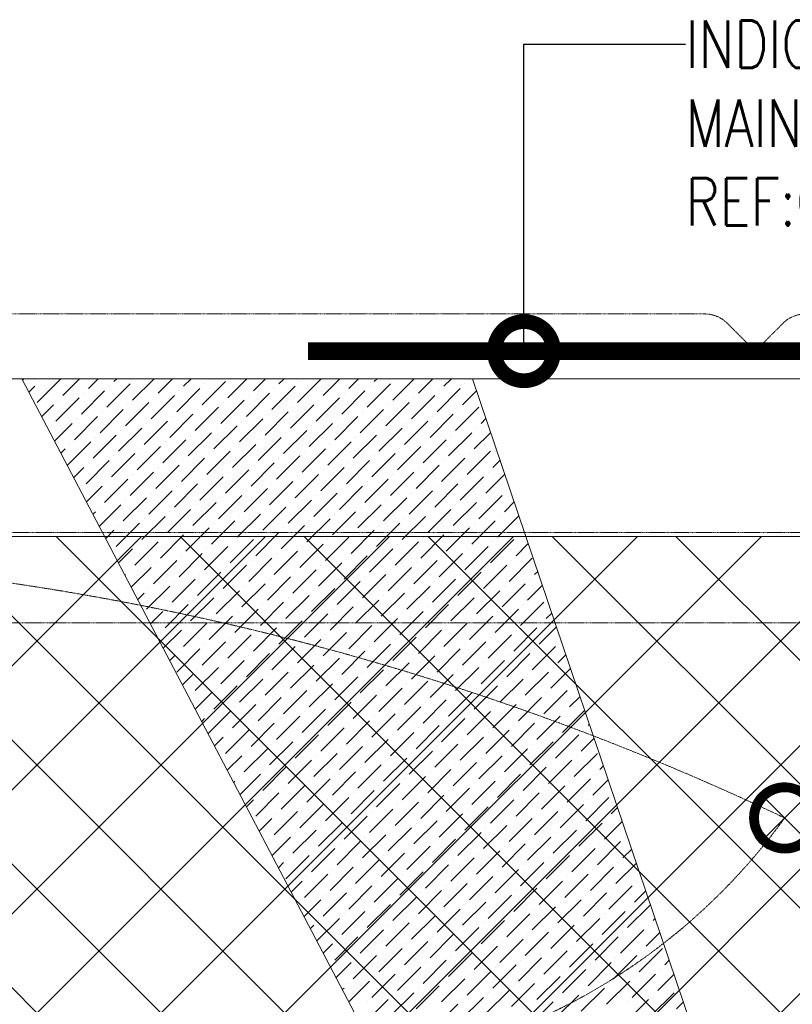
# Model space of a CAD drawing. Header units: millimetres. Extents: x 48523 to 84492, y -23473 to 14877.
# Tile 49 of 69: x 57376 to 59579, y 12045 to 14854. Entities that reach past the tile are written whole.
import ezdxf
from ezdxf import colors
from ezdxf.entities.mleader import LeaderData, LeaderLine
from ezdxf.math import Vec2, Vec3

# ---------------------------------------------------------------- set-up
doc = ezdxf.new("R2010")
doc.units = ezdxf.units.MM
doc.header["$MEASUREMENT"] = 0
doc.linetypes.add('HIDDENX2', pattern=[0.75, 0.5, -0.25])
doc.linetypes.add('RCP XREF$0$( Hidden )', pattern=[0.375, 0.25, -0.125])
doc.layers.get('0').update_dxf_attribs({"lineweight": 5})
for name, color, linetype, lineweight, true_color in [('M-MEP-ELLG-CABLE', 7, 'HIDDENX2', 15, 0x055f91), ('M-MEP-ELLG-LIGHT', 5, 'Continuous', 15, 0x0000ff), ('RCP XREF$0$A-CEILING-01', 9, 'Continuous', 0, 0x808080), ('RCP XREF$0$A-CELING ELEMENT', 9, 'Continuous', 0, 0x808080), ('RCP XREF$0$A-Wall & Column', 9, 'Continuous', 0, 0x808080), ('RCP XREF$0$XR-CP-DS$0$Level 24', 9, 'Continuous', 0, 0x808080)]:
    doc.layers.add(name, color=color, linetype=linetype, lineweight=lineweight, true_color=true_color)
doc.layers.add('T-Tags', color=7, linetype='Continuous')
doc.styles.add('SSP_Note', font='romans.shx', dxfattribs={"width": 0.8})

# ---------------------------------------------------------------- blocks, each defined once
blk = doc.blocks.new('RCP XREF')
at = {"layer": 'RCP XREF$0$A-CEILING-01', "color": 8, "linetype": 'Continuous', "lineweight": 0, "true_color": 0x808080}
for p, q in [((200, 5856.9), (7723.1, 13380)), ((200, 5149.7), (8430.3, 13380)), ((200, 4796.2), (8783.8, 13380)), ((200, 3735.5), (9844.5, 13380)), ((277.4, 4520), (9137.4, 13380)), ((441.6, 3270), (10551.6, 13380)), ((630.9, 4520), (9490.9, 13380)), ((5943.5, 8418.4), (10905.1, 13380)), ((5990.9, 11294.2), (8076.7, 13380)), ((6090.1, 9272.1), (10198, 13380)), ((12778.9, 7020.1), (6419, 13380)), ((11820, 8332.5), (6772.5, 13380)), ((13132.5, 7373.6), (7126.1, 13380)), ((13309.2, 7550.4), (7479.7, 13380)), ((11883.2, 9330), (7833.2, 13380)), ((13662.8, 7904), (8186.8, 13380)), ((13839.6, 8080.7), (8540.3, 13380)), ((14016.3, 8257.5), (8893.9, 13380)), ((14193.1, 8434.3), (9247.4, 13380)), ((12602.1, 6843.3), (6090, 13355.4))]:
    blk.add_line(p, q, dxfattribs=at)
at = {"layer": 'RCP XREF$0$A-CEILING-01', "color": 8, "lineweight": 0, "true_color": 0x808080}
blk.add_line((11820, 13380), (6090, 13380), dxfattribs=at)
at = {"layer": 'RCP XREF$0$A-CELING ELEMENT', "color": 8, "linetype": 'RCP XREF$0$( Hidden )', "lineweight": 0, "ltscale": 10, "true_color": 0x808080}
blk.add_line((4048, 13830), (13250, 13830), dxfattribs=at)
at = {"layer": 'RCP XREF$0$A-CELING ELEMENT', "color": 8, "lineweight": 0, "true_color": 0x808080}
for p, q in [((10032.2, 8779.9), (7381.5, 13830)), ((8667, 13830), (10332.1, 8908.9))]:
    blk.add_line(p, q, dxfattribs=at)
at = {"layer": 'RCP XREF$0$A-CELING ELEMENT', "color": 8, "linetype": 'Continuous', "lineweight": 0, "true_color": 0x808080, "transparency": 33554687}
for p, q in [((7383.5, 13826.1), (7387.4, 13830)), ((7425.6, 13762.1), (7491.9, 13828.4)), ((7432.2, 13821.7), (7432.2, 13821.7)), ((7498.5, 13782), (7546.5, 13830)), ((7571.4, 13801.8), (7599.6, 13830)), ((7644.3, 13821.7), (7652.6, 13830)), ((7697.4, 13768.7), (7758.7, 13830)), ((7704, 13828.4), (7704, 13828.4)), ((7770.3, 13788.6), (7811.7, 13830)), ((7843.2, 13808.5), (7864.7, 13830)), ((7896.2, 13755.4), (7962.5, 13821.7)), ((7916.1, 13828.4), (7917.8, 13830)), ((7969.2, 13775.3), (8023.8, 13830)), ((8042.1, 13795.2), (8076.9, 13830)), ((8115, 13815.1), (8129.9, 13830)), ((8168, 13762.1), (8234.3, 13828.4)), ((8174.7, 13821.7), (8174.7, 13821.7)), ((8241, 13782), (8289, 13830)), ((8313.9, 13801.8), (8342, 13830)), ((8386.8, 13821.7), (8395.1, 13830)), ((8439.8, 13768.7), (8501.1, 13830)), ((8446.5, 13828.4), (8446.5, 13828.4)), ((8512.8, 13788.6), (8554.2, 13830)), ((8585.7, 13808.5), (8607.2, 13830)), ((8658.6, 13828.4), (8660.2, 13830)), ((7401.8, 13791.3), (7419, 13808.5)), ((7551.5, 13728.9), (7617.8, 13795.2)), ((7624.5, 13748.8), (7690.7, 13815.1)), ((7631.1, 13808.5), (7631.1, 13808.5)), ((7823.3, 13735.6), (7889.6, 13801.8)), ((7830, 13795.2), (7830, 13795.2)), ((7902.9, 13815.1), (7902.9, 13815.1)), ((8095.1, 13742.2), (8161.4, 13808.5)), ((8101.8, 13801.8), (8101.8, 13801.8)), ((8294, 13728.9), (8360.3, 13795.2)), ((8366.9, 13748.8), (8433.2, 13815.1)), ((8373.5, 13808.5), (8373.5, 13808.5)), ((8565.8, 13735.6), (8632.1, 13801.8)), ((8572.4, 13795.2), (8572.4, 13795.2)), ((8638.7, 13755.4), (8678.7, 13795.4)), ((8645.3, 13815.1), (8645.3, 13815.1)), ((7478.6, 13709), (7544.9, 13775.3)), ((7485.2, 13768.7), (7485.2, 13768.7)), ((7558.2, 13788.6), (7558.2, 13788.6)), ((7750.4, 13715.7), (7816.7, 13782)), ((7757, 13775.3), (7757, 13775.3)), ((7949.3, 13702.4), (8015.6, 13768.7)), ((8022.2, 13722.3), (8088.5, 13788.6)), ((8028.8, 13782), (8028.8, 13782)), ((8221.1, 13709), (8287.4, 13775.3)), ((8227.7, 13768.7), (8227.7, 13768.7)), ((8300.6, 13788.6), (8300.6, 13788.6)), ((8492.9, 13715.7), (8559.2, 13782)), ((8499.5, 13775.3), (8499.5, 13775.3)), ((7438.3, 13721.7), (7472, 13755.4)), ((7604.6, 13675.9), (7670.9, 13742.2)), ((7677.5, 13695.8), (7743.8, 13762.1)), ((7684.1, 13755.4), (7684.1, 13755.4)), ((7876.4, 13682.5), (7942.7, 13748.8)), ((7883, 13742.2), (7883, 13742.2)), ((7955.9, 13762.1), (7955.9, 13762.1)), ((8148.2, 13689.2), (8214.4, 13755.4)), ((8154.8, 13748.8), (8154.8, 13748.8)), ((8347, 13675.9), (8413.3, 13742.2)), ((8419.9, 13695.8), (8486.2, 13762.1)), ((8426.6, 13755.4), (8426.6, 13755.4)), ((8618.8, 13682.5), (8685.1, 13748.8)), ((8625.5, 13742.2), (8625.5, 13742.2)), ((7531.6, 13656), (7597.9, 13722.3)), ((7538.3, 13715.7), (7538.3, 13715.7)), ((7611.2, 13735.6), (7611.2, 13735.6)), ((7730.5, 13642.7), (7796.8, 13709)), ((7803.4, 13662.6), (7869.7, 13728.9)), ((7810.1, 13722.3), (7810.1, 13722.3)), ((8002.3, 13649.4), (8068.6, 13715.7)), ((8008.9, 13709), (8008.9, 13709)), ((8075.2, 13669.3), (8141.5, 13735.6)), ((8081.9, 13728.9), (8081.9, 13728.9)), ((8274.1, 13656), (8340.4, 13722.3)), ((8280.7, 13715.7), (8280.7, 13715.7)), ((8353.7, 13735.6), (8353.7, 13735.6)), ((8473, 13642.7), (8539.3, 13709)), ((8545.9, 13662.6), (8612.2, 13728.9)), ((8552.5, 13722.3), (8552.5, 13722.3)), ((8691.7, 13702.4), (8705.5, 13716.2)), ((7465.4, 13695.8), (7465.4, 13695.8)), ((7474.8, 13652.2), (7525, 13702.4)), ((7657.6, 13622.9), (7723.9, 13689.2)), ((7664.2, 13682.5), (7664.2, 13682.5)), ((7737.1, 13702.4), (7737.1, 13702.4)), ((7929.4, 13629.5), (7995.7, 13695.8)), ((7936, 13689.2), (7936, 13689.2)), ((8128.3, 13616.2), (8194.6, 13682.5)), ((8201.2, 13636.1), (8267.5, 13702.4)), ((8207.8, 13695.8), (8207.8, 13695.8)), ((8400.1, 13622.9), (8466.4, 13689.2)), ((8406.7, 13682.5), (8406.7, 13682.5)), ((8479.6, 13702.4), (8479.6, 13702.4)), ((8678.5, 13689.2), (8678.5, 13689.2)), ((7584.7, 13603), (7651, 13669.3)), ((7591.3, 13662.6), (7591.3, 13662.6)), ((7783.6, 13589.7), (7849.8, 13656)), ((7856.5, 13609.6), (7922.8, 13675.9)), ((7863.1, 13669.3), (7863.1, 13669.3)), ((8055.3, 13596.3), (8121.6, 13662.6)), ((8062, 13656), (8062, 13656)), ((8134.9, 13675.9), (8134.9, 13675.9)), ((8327.1, 13603), (8393.4, 13669.3)), ((8333.8, 13662.6), (8333.8, 13662.6)), ((8526, 13589.7), (8592.3, 13656)), ((8598.9, 13609.6), (8665.2, 13675.9)), ((8605.6, 13669.3), (8605.6, 13669.3)), ((8671.9, 13629.5), (8718.9, 13676.6)), ((7493, 13617.4), (7505.1, 13629.5)), ((7511.8, 13583.1), (7578, 13649.4)), ((7518.4, 13642.7), (7518.4, 13642.7)), ((7710.6, 13569.8), (7776.9, 13636.1)), ((7717.3, 13629.5), (7717.3, 13629.5)), ((7790.2, 13649.4), (7790.2, 13649.4)), ((7982.4, 13576.5), (8048.7, 13642.7)), ((7989.1, 13636.1), (7989.1, 13636.1)), ((8181.3, 13563.2), (8247.6, 13629.5)), ((8254.2, 13583.1), (8320.5, 13649.4)), ((8260.8, 13642.7), (8260.8, 13642.7)), ((8453.1, 13569.8), (8519.4, 13636.1)), ((8459.7, 13629.5), (8459.7, 13629.5)), ((8532.6, 13649.4), (8532.6, 13649.4)), ((8731.5, 13636.1), (8731.5, 13636.1)), ((7564.8, 13530.1), (7631.1, 13596.3)), ((7637.7, 13549.9), (7704, 13616.2)), ((7644.3, 13609.6), (7644.3, 13609.6)), ((7836.6, 13536.7), (7902.9, 13603)), ((7843.2, 13596.3), (7843.2, 13596.3)), ((7909.5, 13556.6), (7975.8, 13622.9)), ((7916.1, 13616.2), (7916.1, 13616.2)), ((8108.4, 13543.3), (8174.7, 13609.6)), ((8115, 13603), (8115, 13603)), ((8187.9, 13622.9), (8187.9, 13622.9)), ((8307.3, 13530.1), (8373.5, 13596.3)), ((8380.2, 13549.9), (8446.5, 13616.2)), ((8386.8, 13609.6), (8386.8, 13609.6)), ((8579, 13536.7), (8645.3, 13603)), ((8585.7, 13596.3), (8585.7, 13596.3)), ((8652, 13556.6), (8718.3, 13622.9)), ((8658.6, 13616.2), (8658.6, 13616.2)), ((8724.9, 13576.5), (8745.7, 13597.3)), ((7529.6, 13547.8), (7558.2, 13576.5)), ((7571.4, 13589.7), (7571.4, 13589.7)), ((7763.7, 13516.8), (7830, 13583.1)), ((7770.3, 13576.5), (7770.3, 13576.5)), ((7962.5, 13503.5), (8028.8, 13569.8)), ((8035.5, 13523.4), (8101.8, 13589.7)), ((8042.1, 13583.1), (8042.1, 13583.1)), ((8234.3, 13510.2), (8300.6, 13576.5)), ((8241, 13569.8), (8241, 13569.8)), ((8313.9, 13589.7), (8313.9, 13589.7)), ((8506.1, 13516.8), (8572.4, 13583.1)), ((8512.8, 13576.5), (8512.8, 13576.5)), ((7617.8, 13477), (7684.1, 13543.3)), ((7690.7, 13496.9), (7757, 13563.2)), ((7697.4, 13556.6), (7697.4, 13556.6)), ((7889.6, 13483.6), (7955.9, 13549.9)), ((7896.2, 13543.3), (7896.2, 13543.3)), ((7969.2, 13563.2), (7969.2, 13563.2)), ((8161.4, 13490.3), (8227.7, 13556.6)), ((8168, 13549.9), (8168, 13549.9)), ((8360.3, 13477), (8426.6, 13543.3)), ((8433.2, 13496.9), (8499.5, 13563.2)), ((8439.8, 13556.6), (8439.8, 13556.6)), ((8632.1, 13483.6), (8698.4, 13549.9)), ((8638.7, 13543.3), (8638.7, 13543.3)), ((8705, 13503.5), (8759.2, 13557.7)), ((8711.6, 13563.2), (8711.6, 13563.2)), ((7551.5, 13516.8), (7551.5, 13516.8)), ((7566.1, 13478.3), (7611.2, 13523.4)), ((7624.5, 13536.7), (7624.5, 13536.7)), ((7816.7, 13463.8), (7883, 13530.1)), ((7823.3, 13523.4), (7823.3, 13523.4)), ((8015.6, 13450.5), (8081.9, 13516.8)), ((8088.5, 13470.4), (8154.8, 13536.7)), ((8095.1, 13530.1), (8095.1, 13530.1)), ((8287.4, 13457.1), (8353.7, 13523.4)), ((8294, 13516.8), (8294, 13516.8)), ((8366.9, 13536.7), (8366.9, 13536.7)), ((8559.2, 13463.8), (8625.5, 13530.1)), ((8565.8, 13523.4), (8565.8, 13523.4)), ((7670.9, 13424), (7737.1, 13490.3)), ((7677.5, 13483.6), (7677.5, 13483.6)), ((7743.8, 13443.9), (7810.1, 13510.2)), ((7750.4, 13503.5), (7750.4, 13503.5)), ((7942.7, 13430.6), (8008.9, 13496.9)), ((7949.3, 13490.3), (7949.3, 13490.3)), ((8022.2, 13510.2), (8022.2, 13510.2)), ((8141.5, 13417.4), (8207.8, 13483.6)), ((8214.4, 13437.2), (8280.7, 13503.5)), ((8221.1, 13496.9), (8221.1, 13496.9)), ((8413.3, 13424), (8479.6, 13490.3)), ((8419.9, 13483.6), (8419.9, 13483.6)), ((8486.2, 13443.9), (8552.5, 13510.2)), ((8492.9, 13503.5), (8492.9, 13503.5)), ((8685.1, 13430.6), (8751.4, 13496.9)), ((8691.7, 13490.3), (8691.7, 13490.3)), ((8764.7, 13510.2), (8764.7, 13510.2)), ((7602.6, 13408.7), (7664.2, 13470.4)), ((7604.6, 13463.8), (7604.6, 13463.8)), ((7796.8, 13390.8), (7863.1, 13457.1)), ((7869.7, 13410.7), (7936, 13477)), ((7876.4, 13470.4), (7876.4, 13470.4)), ((8068.6, 13397.5), (8134.9, 13463.8)), ((8075.2, 13457.1), (8075.2, 13457.1)), ((8148.2, 13477), (8148.2, 13477)), ((8340.4, 13404.1), (8406.7, 13470.4)), ((8347, 13463.8), (8347, 13463.8)), ((8539.3, 13390.8), (8605.6, 13457.1)), ((8612.2, 13410.7), (8678.5, 13477)), ((8618.8, 13470.4), (8618.8, 13470.4)), ((8758, 13450.5), (8786, 13478.4)), ((7584.3, 13443.5), (7591.3, 13450.5)), ((7723.9, 13371), (7790.2, 13437.2)), ((7730.5, 13430.6), (7730.5, 13430.6)), ((7803.4, 13450.5), (7803.4, 13450.5)), ((7995.7, 13377.6), (8062, 13443.9)), ((8002.3, 13437.2), (8002.3, 13437.2)), ((8194.6, 13364.3), (8260.8, 13430.6)), ((8267.5, 13384.2), (8333.8, 13450.5)), ((8274.1, 13443.9), (8274.1, 13443.9)), ((8466.4, 13371), (8532.6, 13437.2)), ((8473, 13430.6), (8473, 13430.6)), ((8545.9, 13450.5), (8545.9, 13450.5)), ((8738.1, 13377.6), (8799.4, 13438.8)), ((8744.8, 13437.2), (8744.8, 13437.2)), ((7651, 13351.1), (7717.3, 13417.4)), ((7657.6, 13410.7), (7657.6, 13410.7)), ((7849.8, 13337.8), (7916.1, 13404.1)), ((7922.8, 13357.7), (7989.1, 13424)), ((7929.4, 13417.4), (7929.4, 13417.4)), ((8121.6, 13344.4), (8187.9, 13410.7)), ((8128.3, 13404.1), (8128.3, 13404.1)), ((8201.2, 13424), (8201.2, 13424)), ((8393.4, 13351.1), (8459.7, 13417.4)), ((8400.1, 13410.7), (8400.1, 13410.7)), ((8592.3, 13337.8), (8658.6, 13404.1)), ((8665.2, 13357.7), (8731.5, 13424)), ((8671.9, 13417.4), (8671.9, 13417.4)), ((7620.8, 13374), (7644.3, 13397.5)), ((7776.9, 13317.9), (7843.2, 13384.2)), ((7783.6, 13377.6), (7783.6, 13377.6)), ((7856.5, 13397.5), (7856.5, 13397.5)), ((8048.7, 13324.6), (8115, 13390.8)), ((8055.3, 13384.2), (8055.3, 13384.2)), ((8247.6, 13311.3), (8313.9, 13377.6)), ((8320.5, 13331.2), (8386.8, 13397.5)), ((8327.1, 13390.8), (8327.1, 13390.8)), ((8519.4, 13317.9), (8585.7, 13384.2)), ((8526, 13377.6), (8526, 13377.6)), ((8598.9, 13397.5), (8598.9, 13397.5)), ((8797.8, 13384.2), (8797.8, 13384.2)), ((8811.1, 13397.5), (8812.8, 13399.2)), ((7657.3, 13304.4), (7697.4, 13344.4)), ((7704, 13298), (7770.3, 13364.3)), ((7710.6, 13357.7), (7710.6, 13357.7)), ((7902.9, 13284.8), (7969.2, 13351.1)), ((7909.5, 13344.4), (7909.5, 13344.4)), ((7975.8, 13304.7), (8042.1, 13371)), ((7982.4, 13364.3), (7982.4, 13364.3)), ((8174.7, 13291.4), (8241, 13357.7)), ((8181.3, 13351.1), (8181.3, 13351.1)), ((8254.2, 13371), (8254.2, 13371)), ((8373.5, 13278.1), (8439.8, 13344.4)), ((8446.5, 13298), (8512.8, 13364.3)), ((8453.1, 13357.7), (8453.1, 13357.7)), ((8645.3, 13284.8), (8711.6, 13351.1)), ((8652, 13344.4), (8652, 13344.4)), ((8718.3, 13304.7), (8784.6, 13371)), ((8724.9, 13364.3), (8724.9, 13364.3)), ((8791.2, 13324.6), (8826.2, 13359.6)), ((7830, 13264.9), (7896.2, 13331.2)), ((7836.6, 13324.6), (7836.6, 13324.6)), ((8028.8, 13251.6), (8095.1, 13317.9)), ((8101.8, 13271.5), (8168, 13337.8)), ((8108.4, 13331.2), (8108.4, 13331.2)), ((8300.6, 13258.3), (8366.9, 13324.6)), ((8307.3, 13317.9), (8307.3, 13317.9)), ((8380.2, 13337.8), (8380.2, 13337.8)), ((8572.4, 13264.9), (8638.7, 13331.2)), ((8579, 13324.6), (8579, 13324.6)), ((8771.3, 13251.6), (8837.6, 13317.9)), ((7693.8, 13234.8), (7750.4, 13291.4)), ((7757, 13245), (7823.3, 13311.3)), ((7763.7, 13304.7), (7763.7, 13304.7)), ((7955.9, 13231.7), (8022.2, 13298)), ((7962.5, 13291.4), (7962.5, 13291.4)), ((8035.5, 13311.3), (8035.5, 13311.3)), ((8227.7, 13238.4), (8294, 13304.7)), ((8234.3, 13298), (8234.3, 13298)), ((8426.6, 13225.1), (8492.9, 13291.4)), ((8499.5, 13245), (8565.8, 13311.3)), ((8506.1, 13304.7), (8506.1, 13304.7)), ((8698.4, 13231.7), (8764.7, 13298)), ((8705, 13291.4), (8705, 13291.4)), ((8777.9, 13311.3), (8777.9, 13311.3)), ((7675.6, 13269.6), (7677.5, 13271.5)), ((7690.7, 13284.8), (7690.7, 13284.8)), ((7883, 13211.9), (7949.3, 13278.1)), ((7889.6, 13271.5), (7889.6, 13271.5)), ((8081.9, 13198.6), (8148.2, 13264.9)), ((8154.8, 13218.5), (8221.1, 13284.8)), ((8161.4, 13278.1), (8161.4, 13278.1)), ((8353.7, 13205.2), (8419.9, 13271.5)), ((8360.3, 13264.9), (8360.3, 13264.9)), ((8433.2, 13284.8), (8433.2, 13284.8)), ((8625.5, 13211.9), (8691.7, 13278.1)), ((8632.1, 13271.5), (8632.1, 13271.5)), ((8844.2, 13271.5), (8853, 13280.3)), ((7737.1, 13172.1), (7803.4, 13238.4)), ((7743.8, 13231.7), (7743.8, 13231.7)), ((7810.1, 13192), (7876.4, 13258.3)), ((7816.7, 13251.6), (7816.7, 13251.6)), ((8008.9, 13178.7), (8075.2, 13245)), ((8015.6, 13238.4), (8015.6, 13238.4)), ((8088.5, 13258.3), (8088.5, 13258.3)), ((8207.8, 13165.5), (8274.1, 13231.7)), ((8280.7, 13185.3), (8347, 13251.6)), ((8287.4, 13245), (8287.4, 13245)), ((8479.6, 13172.1), (8545.9, 13238.4)), ((8486.2, 13231.7), (8486.2, 13231.7)), ((8552.5, 13192), (8618.8, 13258.3)), ((8559.2, 13251.6), (8559.2, 13251.6)), ((8751.4, 13178.7), (8817.7, 13245)), ((8758, 13238.4), (8758, 13238.4)), ((8824.3, 13198.6), (8866.4, 13240.7)), ((8831, 13258.3), (8831, 13258.3)), ((7712.1, 13200.1), (7730.5, 13218.5)), ((7863.1, 13138.9), (7929.4, 13205.2)), ((7936, 13158.8), (8002.3, 13225.1)), ((7942.7, 13218.5), (7942.7, 13218.5)), ((8134.9, 13145.6), (8201.2, 13211.9)), ((8141.5, 13205.2), (8141.5, 13205.2)), ((8214.4, 13225.1), (8214.4, 13225.1)), ((8406.7, 13152.2), (8473, 13218.5)), ((8413.3, 13211.9), (8413.3, 13211.9)), ((8605.6, 13138.9), (8671.9, 13205.2)), ((8678.5, 13158.8), (8744.8, 13225.1)), ((8685.1, 13218.5), (8685.1, 13218.5)), ((7790.2, 13119), (7856.5, 13185.3)), ((7796.8, 13178.7), (7796.8, 13178.7)), ((7869.7, 13198.6), (7869.7, 13198.6)), ((8062, 13125.7), (8128.3, 13192)), ((8068.6, 13185.3), (8068.6, 13185.3)), ((8260.8, 13112.4), (8327.1, 13178.7)), ((8333.8, 13132.3), (8400.1, 13198.6)), ((8340.4, 13192), (8340.4, 13192)), ((8532.6, 13119), (8598.9, 13185.3)), ((8539.3, 13178.7), (8539.3, 13178.7)), ((8612.2, 13198.6), (8612.2, 13198.6)), ((8804.4, 13125.7), (8870.7, 13192)), ((8811.1, 13185.3), (8811.1, 13185.3)), ((7748.6, 13130.5), (7783.6, 13165.5)), ((7916.1, 13085.9), (7982.4, 13152.2)), ((7989.1, 13105.8), (8055.3, 13172.1)), ((7995.7, 13165.5), (7995.7, 13165.5)), ((8187.9, 13092.5), (8254.2, 13158.8)), ((8194.6, 13152.2), (8194.6, 13152.2)), ((8267.5, 13172.1), (8267.5, 13172.1)), ((8459.7, 13099.2), (8526, 13165.5)), ((8466.4, 13158.8), (8466.4, 13158.8)), ((8658.6, 13085.9), (8724.9, 13152.2)), ((8731.5, 13105.8), (8797.8, 13172.1)), ((8738.1, 13165.5), (8738.1, 13165.5)), ((8877.4, 13145.6), (8893.2, 13161.4)), ((7843.2, 13066), (7909.5, 13132.3)), ((7849.8, 13125.7), (7849.8, 13125.7)), ((7922.8, 13145.6), (7922.8, 13145.6)), ((8042.1, 13052.8), (8108.4, 13119)), ((8115, 13072.6), (8181.3, 13138.9)), ((8121.6, 13132.3), (8121.6, 13132.3)), ((8313.9, 13059.4), (8380.2, 13125.7)), ((8320.5, 13119), (8320.5, 13119)), ((8386.8, 13079.3), (8453.1, 13145.6)), ((8393.4, 13138.9), (8393.4, 13138.9)), ((8585.7, 13066), (8652, 13132.3)), ((8592.3, 13125.7), (8592.3, 13125.7)), ((8665.2, 13145.6), (8665.2, 13145.6)), ((8784.6, 13052.8), (8850.8, 13119)), ((8857.5, 13072.6), (8906.6, 13121.8)), ((8864.1, 13132.3), (8864.1, 13132.3)), ((7776.9, 13105.8), (7776.9, 13105.8)), ((7785.1, 13060.9), (7836.6, 13112.4)), ((7969.2, 13032.9), (8035.5, 13099.2)), ((7975.8, 13092.5), (7975.8, 13092.5)), ((8048.7, 13112.4), (8048.7, 13112.4)), ((8241, 13039.5), (8307.3, 13105.8)), ((8247.6, 13099.2), (8247.6, 13099.2)), ((8439.8, 13026.2), (8506.1, 13092.5)), ((8512.8, 13046.1), (8579, 13112.4)), ((8519.4, 13105.8), (8519.4, 13105.8)), ((8711.6, 13032.9), (8777.9, 13099.2)), ((8718.3, 13092.5), (8718.3, 13092.5)), ((8791.2, 13112.4), (8791.2, 13112.4)), ((7896.2, 13013), (7962.5, 13079.3)), ((7902.9, 13072.6), (7902.9, 13072.6)), ((8095.1, 12999.7), (8161.4, 13066)), ((8168, 13019.6), (8234.3, 13085.9)), ((8174.7, 13079.3), (8174.7, 13079.3)), ((8366.9, 13006.4), (8433.2, 13072.6)), ((8373.5, 13066), (8373.5, 13066)), ((8446.5, 13085.9), (8446.5, 13085.9)), ((8638.7, 13013), (8705, 13079.3)), ((8645.3, 13072.6), (8645.3, 13072.6)), ((8837.6, 12999.7), (8903.9, 13066)), ((8917.1, 13079.3), (8917.1, 13079.3)), ((7803.4, 13026.2), (7816.7, 13039.5)), ((7823.3, 12993.1), (7889.6, 13059.4)), ((7830, 13052.8), (7830, 13052.8)), ((8022.2, 12979.8), (8088.5, 13046.1)), ((8028.8, 13039.5), (8028.8, 13039.5)), ((8101.8, 13059.4), (8101.8, 13059.4)), ((8294, 12986.5), (8360.3, 13052.8)), ((8300.6, 13046.1), (8300.6, 13046.1)), ((8492.9, 12973.2), (8559.2, 13039.5)), ((8565.8, 12993.1), (8632.1, 13059.4)), ((8572.4, 13052.8), (8572.4, 13052.8)), ((8764.7, 12979.8), (8831, 13046.1)), ((8771.3, 13039.5), (8771.3, 13039.5)), ((8844.2, 13059.4), (8844.2, 13059.4)), ((8910.5, 13019.6), (8933.5, 13042.6)), ((7876.4, 12940.1), (7942.7, 13006.4)), ((7949.3, 12959.9), (8015.6, 13026.2)), ((7955.9, 13019.6), (7955.9, 13019.6)), ((8148.2, 12946.7), (8214.4, 13013)), ((8154.8, 13006.4), (8154.8, 13006.4)), ((8221.1, 12966.6), (8287.4, 13032.9)), ((8227.7, 13026.2), (8227.7, 13026.2)), ((8419.9, 12953.3), (8486.2, 13019.6)), ((8426.6, 13013), (8426.6, 13013)), ((8499.5, 13032.9), (8499.5, 13032.9)), ((8618.8, 12940.1), (8685.1, 13006.4)), ((8691.7, 12959.9), (8758, 13026.2)), ((8698.4, 13019.6), (8698.4, 13019.6)), ((8897.2, 13006.4), (8897.2, 13006.4)), ((7839.9, 12956.6), (7869.7, 12986.5)), ((7883, 12999.7), (7883, 12999.7)), ((8075.2, 12926.8), (8141.5, 12993.1)), ((8081.9, 12986.5), (8081.9, 12986.5)), ((8274.1, 12913.5), (8340.4, 12979.8)), ((8347, 12933.4), (8413.3, 12999.7)), ((8353.7, 12993.1), (8353.7, 12993.1)), ((8545.9, 12920.2), (8612.2, 12986.5)), ((8552.5, 12979.8), (8552.5, 12979.8)), ((8625.5, 12999.7), (8625.5, 12999.7)), ((8817.7, 12926.8), (8884, 12993.1)), ((8824.3, 12986.5), (8824.3, 12986.5)), ((8890.6, 12946.7), (8946.9, 13002.9)), ((7929.4, 12887), (7995.7, 12953.3)), ((8002.3, 12906.9), (8068.6, 12973.2)), ((8008.9, 12966.6), (8008.9, 12966.6)), ((8201.2, 12893.7), (8267.5, 12959.9)), ((8207.8, 12953.3), (8207.8, 12953.3)), ((8280.7, 12973.2), (8280.7, 12973.2)), ((8473, 12900.3), (8539.3, 12966.6)), ((8479.6, 12959.9), (8479.6, 12959.9)), ((8671.9, 12887), (8738.1, 12953.3)), ((8744.8, 12906.9), (8811.1, 12973.2)), ((8751.4, 12966.6), (8751.4, 12966.6)), ((8950.3, 12953.3), (8950.3, 12953.3)), ((7863.1, 12926.8), (7863.1, 12926.8)), ((7876.4, 12887.1), (7922.8, 12933.4)), ((7936, 12946.7), (7936, 12946.7)), ((8128.3, 12873.8), (8194.6, 12940.1)), ((8134.9, 12933.4), (8134.9, 12933.4)), ((8327.1, 12860.5), (8393.4, 12926.8)), ((8400.1, 12880.4), (8466.4, 12946.7)), ((8406.7, 12940.1), (8406.7, 12940.1)), ((8598.9, 12867.1), (8665.2, 12933.4)), ((8605.6, 12926.8), (8605.6, 12926.8)), ((8678.5, 12946.7), (8678.5, 12946.7)), ((8870.7, 12873.8), (8937, 12940.1)), ((8877.4, 12933.4), (8877.4, 12933.4)), ((8943.6, 12893.7), (8973.7, 12923.7)), ((7982.4, 12834), (8048.7, 12900.3)), ((8055.3, 12853.9), (8121.6, 12920.2)), ((8062, 12913.5), (8062, 12913.5)), ((8254.2, 12840.6), (8320.5, 12906.9)), ((8260.8, 12900.3), (8260.8, 12900.3)), ((8333.8, 12920.2), (8333.8, 12920.2)), ((8526, 12847.3), (8592.3, 12913.5)), ((8532.6, 12906.9), (8532.6, 12906.9)), ((8724.9, 12834), (8791.2, 12900.3)), ((8797.8, 12853.9), (8864.1, 12920.2)), ((8804.4, 12913.5), (8804.4, 12913.5)), ((7912.9, 12817.5), (7975.8, 12880.4)), ((7916.1, 12873.8), (7916.1, 12873.8)), ((7989.1, 12893.7), (7989.1, 12893.7)), ((8108.4, 12800.8), (8174.7, 12867.1)), ((8181.3, 12820.7), (8247.6, 12887)), ((8187.9, 12880.4), (8187.9, 12880.4)), ((8380.2, 12807.5), (8446.5, 12873.8)), ((8386.8, 12867.1), (8386.8, 12867.1)), ((8453.1, 12827.4), (8519.4, 12893.7)), ((8459.7, 12887), (8459.7, 12887)), ((8652, 12814.1), (8718.3, 12880.4)), ((8658.6, 12873.8), (8658.6, 12873.8)), ((8731.5, 12893.7), (8731.5, 12893.7)), ((8850.8, 12800.8), (8917.1, 12867.1)), ((8923.8, 12820.7), (8987.1, 12884.1)), ((8930.4, 12880.4), (8930.4, 12880.4)), ((7894.6, 12852.3), (7902.9, 12860.5)), ((8035.5, 12781), (8101.8, 12847.3)), ((8042.1, 12840.6), (8042.1, 12840.6)), ((8115, 12860.5), (8115, 12860.5)), ((8307.3, 12787.6), (8373.5, 12853.9)), ((8313.9, 12847.3), (8313.9, 12847.3)), ((8506.1, 12774.3), (8572.4, 12840.6)), ((8579, 12794.2), (8645.3, 12860.5)), ((8585.7, 12853.9), (8585.7, 12853.9)), ((8777.9, 12781), (8844.2, 12847.3)), ((8784.6, 12840.6), (8784.6, 12840.6)), ((8857.5, 12860.5), (8857.5, 12860.5)), ((8996.7, 12840.6), (9000.5, 12844.4)), ((7962.5, 12761.1), (8028.8, 12827.4)), ((7969.2, 12820.7), (7969.2, 12820.7)), ((8161.4, 12747.8), (8227.7, 12814.1)), ((8234.3, 12767.7), (8300.6, 12834)), ((8241, 12827.4), (8241, 12827.4)), ((8433.2, 12754.4), (8499.5, 12820.7)), ((8439.8, 12814.1), (8439.8, 12814.1)), ((8512.8, 12834), (8512.8, 12834)), ((8705, 12761.1), (8771.3, 12827.4)), ((8711.6, 12820.7), (8711.6, 12820.7)), ((8903.9, 12747.8), (8970.2, 12814.1)), ((8983.4, 12827.4), (8983.4, 12827.4)), ((7931.1, 12782.7), (7955.9, 12807.5)), ((8088.5, 12727.9), (8154.8, 12794.2)), ((8095.1, 12787.6), (8095.1, 12787.6)), ((8168, 12807.5), (8168, 12807.5)), ((8360.3, 12734.6), (8426.6, 12800.8)), ((8366.9, 12794.2), (8366.9, 12794.2)), ((8559.2, 12721.3), (8625.5, 12787.6)), ((8632.1, 12741.2), (8698.4, 12807.5)), ((8638.7, 12800.8), (8638.7, 12800.8)), ((8831, 12727.9), (8897.2, 12794.2)), ((8837.6, 12787.6), (8837.6, 12787.6)), ((8910.5, 12807.5), (8910.5, 12807.5)), ((8976.8, 12767.7), (9013.9, 12804.8)), ((7967.7, 12713.2), (8008.9, 12754.4)), ((8015.6, 12708), (8081.9, 12774.3)), ((8022.2, 12767.7), (8022.2, 12767.7)), ((8214.4, 12694.8), (8280.7, 12761.1)), ((8221.1, 12754.4), (8221.1, 12754.4)), ((8287.4, 12714.7), (8353.7, 12781)), ((8294, 12774.3), (8294, 12774.3)), ((8486.2, 12701.4), (8552.5, 12767.7)), ((8492.9, 12761.1), (8492.9, 12761.1)), ((8565.8, 12781), (8565.8, 12781)), ((8685.1, 12688.2), (8751.4, 12754.4)), ((8758, 12708), (8824.3, 12774.3)), ((8764.7, 12767.7), (8764.7, 12767.7)), ((8956.9, 12694.8), (9023.2, 12761.1)), ((8963.5, 12754.4), (8963.5, 12754.4)), ((8141.5, 12674.9), (8207.8, 12741.2)), ((8148.2, 12734.6), (8148.2, 12734.6)), ((8340.4, 12661.6), (8406.7, 12727.9)), ((8413.3, 12681.5), (8479.6, 12747.8)), ((8419.9, 12741.2), (8419.9, 12741.2)), ((8612.2, 12668.3), (8678.5, 12734.6)), ((8618.8, 12727.9), (8618.8, 12727.9)), ((8691.7, 12747.8), (8691.7, 12747.8)), ((8884, 12674.9), (8950.3, 12741.2)), ((8890.6, 12734.6), (8890.6, 12734.6)), ((9029.8, 12714.7), (9040.7, 12725.6)), ((8004.2, 12643.6), (8062, 12701.4)), ((8068.6, 12655), (8134.9, 12721.3)), ((8075.2, 12714.7), (8075.2, 12714.7)), ((8267.5, 12641.8), (8333.8, 12708)), ((8274.1, 12701.4), (8274.1, 12701.4)), ((8347, 12721.3), (8347, 12721.3)), ((8539.3, 12648.4), (8605.6, 12714.7)), ((8545.9, 12708), (8545.9, 12708)), ((8738.1, 12635.1), (8804.4, 12701.4)), ((8811.1, 12655), (8877.4, 12721.3)), ((8817.7, 12714.7), (8817.7, 12714.7)), ((9016.6, 12701.4), (9016.6, 12701.4)), ((7985.9, 12678.4), (7989.1, 12681.5)), ((8002.3, 12694.8), (8002.3, 12694.8)), ((8194.6, 12621.9), (8260.8, 12688.2)), ((8201.2, 12681.5), (8201.2, 12681.5)), ((8393.4, 12608.6), (8459.7, 12674.9)), ((8466.4, 12628.5), (8532.6, 12694.8)), ((8473, 12688.2), (8473, 12688.2)), ((8665.2, 12615.2), (8731.5, 12681.5)), ((8671.9, 12674.9), (8671.9, 12674.9)), ((8744.8, 12694.8), (8744.8, 12694.8)), ((8937, 12621.9), (9003.3, 12688.2)), ((8943.6, 12681.5), (8943.6, 12681.5)), ((9009.9, 12641.8), (9054.1, 12685.9)), ((8048.7, 12582.1), (8115, 12648.4)), ((8055.3, 12641.8), (8055.3, 12641.8)), ((8121.6, 12602), (8187.9, 12668.3)), ((8128.3, 12661.6), (8128.3, 12661.6)), ((8320.5, 12588.7), (8386.8, 12655)), ((8327.1, 12648.4), (8327.1, 12648.4)), ((8400.1, 12668.3), (8400.1, 12668.3)), ((8519.4, 12575.5), (8585.7, 12641.8)), ((8592.3, 12595.3), (8658.6, 12661.6)), ((8598.9, 12655), (8598.9, 12655)), ((8791.2, 12582.1), (8857.5, 12648.4)), ((8797.8, 12641.8), (8797.8, 12641.8)), ((8864.1, 12602), (8930.4, 12668.3)), ((8870.7, 12661.6), (8870.7, 12661.6)), ((8022.4, 12608.8), (8042.1, 12628.5)), ((8174.7, 12548.9), (8241, 12615.2)), ((8247.6, 12568.8), (8313.9, 12635.1)), ((8254.2, 12628.5), (8254.2, 12628.5)), ((8446.5, 12555.6), (8512.8, 12621.9)), ((8453.1, 12615.2), (8453.1, 12615.2)), ((8526, 12635.1), (8526, 12635.1)), ((8718.3, 12562.2), (8784.6, 12628.5)), ((8724.9, 12621.9), (8724.9, 12621.9)), ((8917.1, 12548.9), (8983.4, 12615.2)), ((8990.1, 12568.8), (9056.3, 12635.1)), ((8996.7, 12628.5), (8996.7, 12628.5)), ((8101.8, 12529.1), (8168, 12595.3)), ((8108.4, 12588.7), (8108.4, 12588.7)), ((8181.3, 12608.6), (8181.3, 12608.6)), ((8373.5, 12535.7), (8439.8, 12602)), ((8380.2, 12595.3), (8380.2, 12595.3)), ((8572.4, 12522.4), (8638.7, 12588.7)), ((8645.3, 12542.3), (8711.6, 12608.6)), ((8652, 12602), (8652, 12602)), ((8844.2, 12529.1), (8910.5, 12595.3)), ((8850.8, 12588.7), (8850.8, 12588.7)), ((8923.8, 12608.6), (8923.8, 12608.6)), ((9063, 12588.7), (9080.9, 12606.7)), ((8058.9, 12539.3), (8095.1, 12575.5)), ((8227.7, 12495.9), (8294, 12562.2)), ((8300.6, 12515.8), (8366.9, 12582.1)), ((8307.3, 12575.5), (8307.3, 12575.5)), ((8499.5, 12502.5), (8565.8, 12568.8)), ((8506.1, 12562.2), (8506.1, 12562.2)), ((8579, 12582.1), (8579, 12582.1)), ((8771.3, 12509.2), (8837.6, 12575.5)), ((8777.9, 12568.8), (8777.9, 12568.8)), ((8970.2, 12495.9), (9036.5, 12562.2)), ((9043.1, 12515.8), (9094.3, 12567.1)), ((9049.7, 12575.5), (9049.7, 12575.5)), ((8154.8, 12476), (8221.1, 12542.3)), ((8161.4, 12535.7), (8161.4, 12535.7)), ((8234.3, 12555.6), (8234.3, 12555.6)), ((8353.7, 12462.8), (8419.9, 12529.1)), ((8426.6, 12482.7), (8492.9, 12548.9)), ((8433.2, 12542.3), (8433.2, 12542.3)), ((8625.5, 12469.4), (8691.7, 12535.7)), ((8632.1, 12529.1), (8632.1, 12529.1)), ((8698.4, 12489.3), (8764.7, 12555.6)), ((8705, 12548.9), (8705, 12548.9)), ((8897.2, 12476), (8963.5, 12542.3)), ((8903.9, 12535.7), (8903.9, 12535.7)), ((8976.8, 12555.6), (8976.8, 12555.6)), ((8088.5, 12515.8), (8088.5, 12515.8)), ((8095.4, 12469.7), (8148.2, 12522.4)), ((8280.7, 12442.9), (8347, 12509.2)), ((8287.4, 12502.5), (8287.4, 12502.5)), ((8360.3, 12522.4), (8360.3, 12522.4)), ((8552.5, 12449.5), (8618.8, 12515.8)), ((8559.2, 12509.2), (8559.2, 12509.2)), ((8751.4, 12436.2), (8817.7, 12502.5)), ((8824.3, 12456.1), (8890.6, 12522.4)), ((8831, 12515.8), (8831, 12515.8)), ((9023.2, 12442.9), (9089.5, 12509.2)), ((9029.8, 12502.5), (9029.8, 12502.5)), ((9102.7, 12522.4), (9102.7, 12522.4)), ((8207.8, 12423), (8274.1, 12489.3)), ((8214.4, 12482.7), (8214.4, 12482.7)), ((8406.7, 12409.7), (8473, 12476)), ((8479.6, 12429.6), (8545.9, 12495.9)), ((8486.2, 12489.3), (8486.2, 12489.3)), ((8678.5, 12416.4), (8744.8, 12482.7)), ((8685.1, 12476), (8685.1, 12476)), ((8758, 12495.9), (8758, 12495.9)), ((8950.3, 12423), (9016.6, 12489.3)), ((8956.9, 12482.7), (8956.9, 12482.7)), ((9096.1, 12462.8), (9121.2, 12487.8)), ((8113.7, 12434.9), (8128.3, 12449.5)), ((8134.9, 12403.1), (8201.2, 12469.4)), ((8141.5, 12462.8), (8141.5, 12462.8)), ((8333.8, 12389.8), (8400.1, 12456.1)), ((8340.4, 12449.5), (8340.4, 12449.5)), ((8413.3, 12469.4), (8413.3, 12469.4)), ((8605.6, 12396.5), (8671.9, 12462.8)), ((8612.2, 12456.1), (8612.2, 12456.1)), ((8804.4, 12383.2), (8870.7, 12449.5)), ((8877.4, 12403.1), (8943.6, 12469.4)), ((8884, 12462.8), (8884, 12462.8)), ((9076.2, 12389.8), (9134.6, 12448.2)), ((9082.9, 12449.5), (9082.9, 12449.5)), ((8187.9, 12350.1), (8254.2, 12416.4)), ((8260.8, 12370), (8327.1, 12436.2)), ((8267.5, 12429.6), (8267.5, 12429.6)), ((8459.7, 12356.7), (8526, 12423)), ((8466.4, 12416.4), (8466.4, 12416.4)), ((8532.6, 12376.6), (8598.9, 12442.9)), ((8539.3, 12436.2), (8539.3, 12436.2)), ((8731.5, 12363.3), (8797.8, 12429.6)), ((8738.1, 12423), (8738.1, 12423)), ((8811.1, 12442.9), (8811.1, 12442.9)), ((8930.4, 12350.1), (8996.7, 12416.4)), ((9003.3, 12370), (9069.6, 12436.2)), ((9009.9, 12429.6), (9009.9, 12429.6)), ((8150.2, 12365.4), (8181.3, 12396.5)), ((8194.6, 12409.7), (8194.6, 12409.7)), ((8386.8, 12336.8), (8453.1, 12403.1)), ((8393.4, 12396.5), (8393.4, 12396.5)), ((8585.7, 12323.6), (8652, 12389.8)), ((8658.6, 12343.4), (8724.9, 12409.7)), ((8665.2, 12403.1), (8665.2, 12403.1)), ((8857.5, 12330.2), (8923.8, 12396.5)), ((8864.1, 12389.8), (8864.1, 12389.8)), ((8937, 12409.7), (8937, 12409.7)), ((9135.9, 12396.5), (9135.9, 12396.5)), ((8241, 12297), (8307.3, 12363.3)), ((8313.9, 12316.9), (8380.2, 12383.2)), ((8320.5, 12376.6), (8320.5, 12376.6)), ((8512.8, 12303.7), (8579, 12370)), ((8519.4, 12363.3), (8519.4, 12363.3)), ((8592.3, 12383.2), (8592.3, 12383.2)), ((8784.6, 12310.3), (8850.8, 12376.6)), ((8791.2, 12370), (8791.2, 12370)), ((8983.4, 12297), (9049.7, 12363.3)), ((9056.3, 12316.9), (9122.6, 12383.2)), ((9063, 12376.6), (9063, 12376.6)), ((9129.3, 12336.8), (9161.4, 12368.9)), ((8174.7, 12336.8), (8174.7, 12336.8)), ((8186.7, 12295.8), (8234.3, 12343.4)), ((8247.6, 12356.7), (8247.6, 12356.7)), ((8439.8, 12283.8), (8506.1, 12350.1)), ((8446.5, 12343.4), (8446.5, 12343.4)), ((8638.7, 12270.5), (8705, 12336.8)), ((8711.6, 12290.4), (8777.9, 12356.7)), ((8718.3, 12350.1), (8718.3, 12350.1)), ((8910.5, 12277.1), (8976.8, 12343.4)), ((8917.1, 12336.8), (8917.1, 12336.8)), ((8990.1, 12356.7), (8990.1, 12356.7)), ((8294, 12244), (8360.3, 12310.3)), ((8366.9, 12263.9), (8433.2, 12330.2)), ((8373.5, 12323.6), (8373.5, 12323.6)), ((8565.8, 12250.6), (8632.1, 12316.9)), ((8572.4, 12310.3), (8572.4, 12310.3)), ((8645.3, 12330.2), (8645.3, 12330.2)), ((8837.6, 12257.3), (8903.9, 12323.6)), ((8844.2, 12316.9), (8844.2, 12316.9)), ((9036.5, 12244), (9102.7, 12310.3)), ((9109.4, 12263.9), (9174.8, 12329.3)), ((9116, 12323.6), (9116, 12323.6)), ((8223.2, 12226.3), (8287.4, 12290.4)), ((8227.7, 12283.8), (8227.7, 12283.8)), ((8300.6, 12303.7), (8300.6, 12303.7)), ((8419.9, 12210.9), (8486.2, 12277.1)), ((8492.9, 12230.7), (8559.2, 12297)), ((8499.5, 12290.4), (8499.5, 12290.4)), ((8691.7, 12217.5), (8758, 12283.8)), ((8698.4, 12277.1), (8698.4, 12277.1)), ((8764.7, 12237.4), (8831, 12303.7)), ((8771.3, 12297), (8771.3, 12297)), ((8963.5, 12224.1), (9029.8, 12290.4)), ((8970.2, 12283.8), (8970.2, 12283.8)), ((9043.1, 12303.7), (9043.1, 12303.7)), ((9182.3, 12283.8), (9188.2, 12289.7)), ((8205, 12261), (8214.4, 12270.5)), ((8347, 12191), (8413.3, 12257.3)), ((8353.7, 12250.6), (8353.7, 12250.6)), ((8426.6, 12270.5), (8426.6, 12270.5)), ((8618.8, 12197.6), (8685.1, 12263.9)), ((8625.5, 12257.3), (8625.5, 12257.3)), ((8817.7, 12184.3), (8884, 12250.6)), ((8890.6, 12204.2), (8956.9, 12270.5)), ((8897.2, 12263.9), (8897.2, 12263.9)), ((9089.5, 12191), (9155.8, 12257.3)), ((9096.1, 12250.6), (9096.1, 12250.6)), ((9162.4, 12210.9), (9201.6, 12250.1)), ((9169, 12270.5), (9169, 12270.5)), ((8274.1, 12171.1), (8340.4, 12237.4)), ((8280.7, 12230.7), (8280.7, 12230.7)), ((8473, 12157.8), (8539.3, 12224.1)), ((8545.9, 12177.7), (8612.2, 12244)), ((8552.5, 12237.4), (8552.5, 12237.4)), ((8744.8, 12164.5), (8811.1, 12230.7)), ((8751.4, 12224.1), (8751.4, 12224.1)), ((8824.3, 12244), (8824.3, 12244)), ((9016.6, 12171.1), (9082.9, 12237.4)), ((9023.2, 12230.7), (9023.2, 12230.7)), ((8241.5, 12191.5), (8267.5, 12217.5)), ((8400.1, 12137.9), (8466.4, 12204.2)), ((8406.7, 12197.6), (8406.7, 12197.6)), ((8479.6, 12217.5), (8479.6, 12217.5)), ((8671.9, 12144.6), (8738.1, 12210.9)), ((8678.5, 12204.2), (8678.5, 12204.2)), ((8870.7, 12131.3), (8937, 12197.6)), ((8943.6, 12151.2), (9009.9, 12217.5)), ((8950.3, 12210.9), (8950.3, 12210.9)), ((9142.5, 12137.9), (9208.8, 12204.2)), ((9149.2, 12197.6), (9149.2, 12197.6)), ((8278, 12121.9), (8320.5, 12164.5)), ((8327.1, 12118), (8393.4, 12184.3)), ((8333.8, 12177.7), (8333.8, 12177.7)), ((8526, 12104.8), (8592.3, 12171.1)), ((8532.6, 12164.5), (8532.6, 12164.5)), ((8598.9, 12124.7), (8665.2, 12191)), ((8605.6, 12184.3), (8605.6, 12184.3)), ((8797.8, 12111.4), (8864.1, 12177.7)), ((8804.4, 12171.1), (8804.4, 12171.1)), ((8877.4, 12191), (8877.4, 12191)), ((8996.7, 12098.2), (9063, 12164.5)), ((9069.6, 12118), (9135.9, 12184.3)), ((9076.2, 12177.7), (9076.2, 12177.7)), ((9215.4, 12157.8), (9228.4, 12170.8)), ((8260.8, 12157.8), (8260.8, 12157.8)), ((8453.1, 12084.9), (8519.4, 12151.2)), ((8459.7, 12144.6), (8459.7, 12144.6)), ((8652, 12071.6), (8718.3, 12137.9)), ((8724.9, 12091.5), (8791.2, 12157.8)), ((8731.5, 12151.2), (8731.5, 12151.2)), ((8923.8, 12078.3), (8990.1, 12144.6)), ((8930.4, 12137.9), (8930.4, 12137.9)), ((9003.3, 12157.8), (9003.3, 12157.8)), ((9202.2, 12144.6), (9202.2, 12144.6)), ((8314.5, 12052.4), (8373.5, 12111.4)), ((8380.2, 12065), (8446.5, 12131.3)), ((8386.8, 12124.7), (8386.8, 12124.7)), ((8579, 12051.8), (8645.3, 12118)), ((8585.7, 12111.4), (8585.7, 12111.4)), ((8658.6, 12131.3), (8658.6, 12131.3)), ((8850.8, 12058.4), (8917.1, 12124.7)), ((8857.5, 12118), (8857.5, 12118)), ((9049.7, 12045.1), (9116, 12111.4)), ((9122.6, 12065), (9188.9, 12131.3)), ((9129.3, 12124.7), (9129.3, 12124.7)), ((9195.6, 12084.9), (9241.8, 12131.2)), ((8296.2, 12087.1), (8300.6, 12091.5)), ((8313.9, 12104.8), (8313.9, 12104.8)), ((8506.1, 12031.9), (8572.4, 12098.2)), ((8512.8, 12091.5), (8512.8, 12091.5)), ((8705, 12018.6), (8771.3, 12084.9)), ((8777.9, 12038.5), (8844.2, 12104.8)), ((8784.6, 12098.2), (8784.6, 12098.2)), ((8976.8, 12025.2), (9043.1, 12091.5)), ((8983.4, 12084.9), (8983.4, 12084.9)), ((9056.3, 12104.8), (9056.3, 12104.8)), ((9255.2, 12091.5), (9255.2, 12091.5)), ((8360.3, 11992.1), (8426.6, 12058.4)), ((8366.9, 12051.8), (8366.9, 12051.8)), ((8433.2, 12012), (8499.5, 12078.3)), ((8439.8, 12071.6), (8439.8, 12071.6)), ((8632.1, 11998.7), (8698.4, 12065)), ((8638.7, 12058.4), (8638.7, 12058.4)), ((8711.6, 12078.3), (8711.6, 12078.3)), ((8831, 11985.5), (8897.2, 12051.8)), ((8903.9, 12005.4), (8970.2, 12071.6)), ((8910.5, 12065), (8910.5, 12065)), ((9102.7, 11992.1), (9169, 12058.4)), ((9109.4, 12051.8), (9109.4, 12051.8)), ((9175.7, 12012), (9242, 12078.3)), ((9182.3, 12071.6), (9182.3, 12071.6)), ((9248.6, 12031.9), (9268.6, 12051.9)), ((8559.2, 11978.8), (8625.5, 12045.1))]:
    blk.add_line(p, q, dxfattribs=at)
at = {"layer": 'RCP XREF$0$A-Wall & Column', "color": 8, "lineweight": 0, "true_color": 0x808080}
blk.add_line((350, 13830), (17200, 13830), dxfattribs=at)
at = {"layer": 'RCP XREF$0$XR-CP-DS$0$Level 24', "color": 8, "linetype": 'Continuous', "lineweight": 0, "true_color": 0x808080}
blk.add_line((350, 13380), (17200, 13380), dxfattribs=at)
blk = doc.blocks.new('*U27')
at = {"lineweight": 0}
h = blk.add_hatch(dxfattribs=at)
h.set_pattern_fill('ANSI31', color=0)
h.paths.add_polyline_path([(-70.7, 70.7), (-53, 53, -0.414214), (53, 53), (70.7, 70.7, 0.414214)])
h.paths.add_polyline_path([(75, 0, -0.198912), (53, -53), (70.7, -70.7, 0.198912), (100, 0, 0.198912), (70.7, 70.7), (53, 53, -0.198912)])
h.paths.add_polyline_path([(-53, -53), (-70.7, -70.7, 0.414214), (70.7, -70.7), (53, -53, -0.414214)])
h.paths.add_polyline_path([(-75, 0, -0.198912), (-53, 53), (-70.7, 70.7, 0.198912), (-100, 0, 0.198912), (-70.7, -70.7), (-53, -53, -0.198912)])
at = {"color": 0}
for p, q in [((-53, 53), (53, -53)), ((-53, -53), (53, 53))]:
    blk.add_line(p, q, dxfattribs=at)
at = {"color": 0, "lineweight": 0}
for radius in [100, 75]:
    blk.add_circle((0, 0), radius, dxfattribs=at)
blk = doc.blocks.new('_DotSmall')
at = {"color": 0, "linetype": 'ByBlock', "const_width": 0.5}
blk.add_lwpolyline([(-0.0625, 0, 1), (0.0625, 0, 1)], format="xyb", close=True, dxfattribs=at)

msp = doc.modelspace()

# ---------------------------------------------------------------- linework, layer by layer
at = {"layer": 'M-MEP-ELLG-CABLE', "color": 5, "ltscale": 5, "true_color": 0x0000ff}
for p, q in [((65078.3, 13391.2), (52358.7, 13391.2)), ((57341, 13133.3), (61169.5, 13133.3))]:
    msp.add_line(p, q, dxfattribs=at)
at = {"layer": 'M-MEP-ELLG-CABLE', "color": 1, "ltscale": 5, "true_color": 0xff0000}
msp.add_lwpolyline([(65711.6, 14014.6), (59616.5, 14014.6, 0.198912), (59552.9, 13988.3), (59473.2, 13908.6), (59393.5, 13988.3, 0.198912), (59329.8, 14014.6), (50357.1, 14014.6, 0.414214), (50267.1, 13924.6), (50267.1, 11792, 0.414214), (50357.1, 11702), (51862, 11702, 0.001976), (51862.7, 11702), (52012.4, 11703.2)], format="xyb", dxfattribs=at)
for centre, radius, start, end in [((56215.1, 5538.8), 7791.4, 64.59697, 111.92139), ((58127.1, 13612.2), 1765.7, 262.2951, 324.1017)]:
    msp.add_arc(centre, radius, start, end, dxfattribs=at)
at = {"layer": 'M-MEP-ELLG-LIGHT', "color": 6, "linetype": 'HIDDENX2', "ltscale": 5, "true_color": 0xff00ff, "const_width": 50}
msp.add_lwpolyline([(60065.4, 13908.6), (58197.7, 13908.6)], dxfattribs=at)

# ---------------------------------------------------------------- block references
msp.add_blockref('RCP XREF', (50000, 0))
at = {"layer": 'M-MEP-ELLG-LIGHT', "color": 1, "true_color": 0xff0000}
msp.add_blockref('*U27', (59557.5, 12576.8), dxfattribs=at)

# ---------------------------------------------------------------- leaders
at = {"layer": 'T-Tags'}
ml = msp.add_multileader_mtext('Standard', dxfattribs=at)
ml.set_content('INDICATIVE LOCATION OF \\PMAIN LIT SIGNAGE-01 (SG01) \\PREF:04DE-433     ', color=256, style='SSP_Note')
ml.set_leader_properties()
ml.set_arrow_properties(name='DOTSMALL')
ml.build(insert=Vec2(0, 0))
ml.multileader.update_dxf_attribs({"dogleg_length": 1.76, "arrow_head_size": 337.5, "scale": 1.5})
ctx = ml.context
ctx.base_point, ctx.scale, ctx.char_height, ctx.arrow_head_size, ctx.landing_gap_size, ctx.plane_origin = Vec3(59274.9, 14784.3), 1.5, 135, 337.5, 0, Vec3(67517.7, 12410.5)
notes = []
notes.append((ctx, [(1, (1, 1, 0), (58813.9, 14784.3), (1, 0), 461, [(0, [(58813.9, 13908.6)], 0, [])])]))
ctx.mtext.insert, ctx.mtext.rotation, ctx.mtext.width, ctx.mtext.defined_height, ctx.mtext.flow_direction = Vec3(59274.9, 14851.8), 6.283185, 3017.633, 892.1, 5
for ctx, leaders in notes:
    for number, flags, end, landing, length, lines in leaders:
        leader = LeaderData()
        leader.index, (leader.has_last_leader_line, leader.has_dogleg_vector, leader.attachment_direction) = number, flags
        leader.last_leader_point, leader.dogleg_vector, leader.dogleg_length = Vec3(end), Vec3(landing), length
        for number, points, colour, breaks in lines:
            line = LeaderLine()
            line.index, line.vertices, line.color, line.breaks = number, Vec3.list(points), colors.encode_raw_color(colour), breaks
            leader.lines.append(line)
        ctx.leaders.append(leader)

doc.saveas('drawing.dxf')
